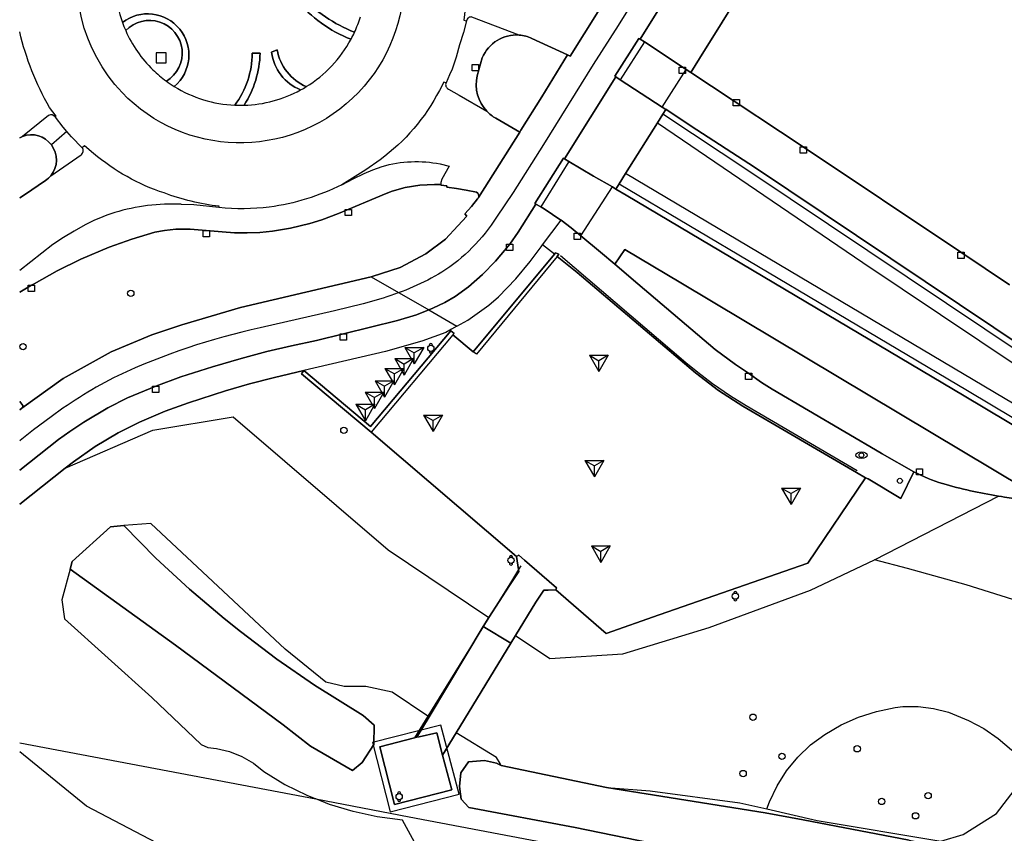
# Model space of a CAD drawing. Header units: metres. Extents: x 108000 to 109000, y 423600 to 424200.
# Tile 25 of 106: x 108000 to 108078, y 424066 to 424131. Entities that reach past the tile are written whole.
import ezdxf

# ---------------------------------------------------------------- set-up
doc = ezdxf.new("R2010")
doc.units = ezdxf.units.M
doc.header["$MEASUREMENT"] = 0
for name, color, linetype in [('afvalbak', 10, 'Continuous'), ('fietsenrek', 10, 'Continuous'), ('Fietspad', 10, 'Continuous'), ('gesloten verharding', 10, 'Continuous'), ('groenvoorziening', 10, 'Continuous'), ('half verhard', 10, 'Continuous'), ('haltepaal', 10, 'Continuous'), ('Hek', 10, 'Continuous'), ('inspectie- _rioolput', 10, 'Continuous'), ('kolk', 10, 'Continuous'), ('Luifel', 10, 'Continuous'), ('open verharding', 10, 'Continuous'), ('OV-baan', 10, 'Continuous'), ('pand', 10, 'Continuous'), ('rijbaan lokale weg', 10, 'Continuous'), ('speelvoorziening', 10, 'Continuous'), ('vegetatieobject', 10, 'Continuous'), ('Voetpad', 10, 'Continuous'), ('voetpad op trap', 10, 'Continuous'), ('waterstandmeter', 10, 'Continuous'), ('Wegmarkering', 10, 'Continuous')]:
    doc.layers.add(name, color=color, linetype=linetype)

# ---------------------------------------------------------------- blocks, each defined once
blk = doc.blocks.new('138_ACAD_1_FMEBLOCK108')
at = {"layer": 'groenvoorziening', "color": 3}
blk.add_lwpolyline([(-0.699, -0.894), (9.688, 1.544), (9.75, 1.564), (11.971, 2.294), (14.013, 3.359), (15.571, 4.526), (16.559, 5.595), (17.273, 6.354), (17.103, 6.548), (17.625, 7.129), (18.123, 7.744, 0.085965), (18.185, 7.842, 0.378054), (18.042, 8.253), (17.208, 8.423), (16.441, 8.563), (15.686, 8.666), (15.667, 8.776), (15.21, 8.827), (15.21, 8.861), (14.712, 8.885), (13.531, 8.82), (12.364, 8.625), (11.35, 8.346), (10.854, 8.171), (7.076, 6.564), (5.76, 6.064), (4.801, 5.766), (3.266, 5.41), (1.849, 5.164), (0.837, 5.062), (-0.168, 5.041), (-1.164, 5.046), (-2.159, 5.108), (-4.672, 5.329), (-5.827, 5.32), (-6.721, 5.225), (-7.477, 5.08), (-9.312, 4.541), (-11.109, 3.89), (-13.347, 2.933), (-15.234, 2.008), (-17.074, 0.992), (-17.278, 0.87), (-18.21, 0.319)], format="xyb", dxfattribs=at)
blk.add_lwpolyline([(-18.21, -8.36), (-17.954, -8.674), (-17.963, -8.794), (-18.041, -8.886), (-14.752, -6.527), (-10.946, -4.424), (-7.725, -3.063), (-5.349, -2.278), (-0.699, -0.894)], dxfattribs=at)

msp = doc.modelspace()

# ---------------------------------------------------------------- linework, layer by layer
at = {"layer": 'afvalbak', "color": 30, "true_color": 0xf07a00}
for centre in [(108032.62, 424104.44), (108038.98, 424087.6), (108056.782, 424084.76), (108030.108, 424068.848)]:
    msp.add_circle(centre, 0.25, dxfattribs=at)
for centre, start, end in [((108032.62, 424104.69), 345.52249, 194.47751), ((108032.62, 424104.19), 165.52249, 14.47751), ((108038.98, 424087.85), 345.52249, 194.47751), ((108038.98, 424087.35), 165.52249, 14.47751), ((108056.782, 424085.01), 345.52249, 194.47751), ((108056.782, 424084.51), 165.52249, 14.47751), ((108030.108, 424069.098), 345.52249, 194.47751), ((108030.108, 424068.598), 165.52249, 14.47751)]:
    msp.add_arc(centre, 0.125, start, end, dxfattribs=at)
at = {"layer": 'fietsenrek', "color": 254, "true_color": 0xe1e1e1}
for p, q in [((108030.551, 424104.507), (108032.051, 424104.507)), ((108030.551, 424104.507), (108031.301, 424104.075)), ((108030.551, 424104.507), (108031.301, 424103.208)), ((108032.051, 424104.507), (108031.301, 424103.208)), ((108032.051, 424104.507), (108031.301, 424104.074)), ((108031.301, 424103.208), (108031.301, 424104.075)), ((108029.75, 424103.614), (108031.25, 424103.614)), ((108029.75, 424103.614), (108030.5, 424103.182)), ((108029.75, 424103.614), (108030.5, 424102.315)), ((108031.25, 424103.614), (108030.5, 424102.315)), ((108031.25, 424103.614), (108030.5, 424103.181)), ((108030.5, 424102.315), (108030.5, 424103.182)), ((108028.976, 424102.837), (108030.476, 424102.837)), ((108028.976, 424102.837), (108029.726, 424102.405)), ((108028.976, 424102.837), (108029.726, 424101.538)), ((108030.476, 424102.837), (108029.726, 424101.538)), ((108030.476, 424102.837), (108029.726, 424102.404)), ((108029.726, 424101.538), (108029.726, 424102.405)), ((108028.195, 424101.853), (108029.695, 424101.853)), ((108028.195, 424101.853), (108028.945, 424101.421)), ((108028.195, 424101.853), (108028.945, 424100.554)), ((108029.695, 424101.853), (108028.945, 424100.554)), ((108029.695, 424101.853), (108028.945, 424101.42)), ((108027.401, 424100.95), (108028.901, 424100.95)), ((108027.401, 424100.95), (108028.151, 424100.518)), ((108027.401, 424100.95), (108028.151, 424099.651)), ((108028.901, 424100.95), (108028.151, 424099.651)), ((108028.901, 424100.95), (108028.151, 424100.517)), ((108028.945, 424100.554), (108028.945, 424101.421)), ((108026.681, 424099.988), (108028.181, 424099.988)), ((108026.681, 424099.988), (108027.431, 424099.556)), ((108026.681, 424099.988), (108027.431, 424098.689)), ((108028.181, 424099.988), (108027.431, 424098.689)), ((108028.181, 424099.988), (108027.431, 424099.555)), ((108028.151, 424099.651), (108028.151, 424100.518)), ((108027.431, 424098.689), (108027.431, 424099.556))]:
    msp.add_line(p, q, dxfattribs=at)
at = {"layer": 'Fietspad', "color": 255}
msp.add_line((108027.898, 424110.11), (108032.455, 424107.497), dxfattribs=at)
for points in [[(108032.455, 424107.497), (108032.781, 424107.628), (108033.729, 424108.082), (108034.542, 424108.537), (108035.607, 424109.313), (108036.729, 424110.282), (108037.762, 424111.344), (108038.876, 424112.707), (108039.551, 424113.643), (108040.958, 424115.88), (108040.88, 424115.935), (108043.14, 424119.53), (108043.23, 424119.477), (108047.297, 424125.976), (108047.207, 424126.032), (108049.119, 424129.038), (108049.227, 424128.977), (108051.815, 424133.154)], [(108027.898, 424110.11), (108017.511, 424107.671), (108012.861, 424106.288), (108010.485, 424105.502), (108007.264, 424104.142), (108003.458, 424102.039), (108000.169, 424099.68), (108000, 424099.542)], [(108000, 424094.756), (108003.079, 424097.189), (108003.975, 424097.843), (108005.08, 424098.584), (108006.99, 424099.711), (108008.558, 424100.491), (108010.789, 424101.436), (108012.785, 424102.166), (108015.306, 424102.97), (108017.561, 424103.631), (108019.619, 424104.181), (108021.561, 424104.637), (108023.55, 424105.05), (108029.977, 424106.631), (108031.481, 424107.104), (108032.455, 424107.497)]]:
    msp.add_lwpolyline(points, dxfattribs=at)
msp.add_lwpolyline([(108045.902, 424131.18), (108043.68, 424127.638), (108043.465, 424127.731), (108041.413, 424124.4), (108039.75, 424121.763), (108039.681, 424121.594), (108036.395, 424116.408, -0.085965), (108036.333, 424116.31), (108035.835, 424115.695), (108035.313, 424115.114), (108035.483, 424114.92), (108034.769, 424114.16), (108033.781, 424113.092), (108032.223, 424111.925), (108030.181, 424110.86), (108027.96, 424110.13), (108027.898, 424110.11)], format="xyb", dxfattribs=at)
at = {"layer": 'gesloten verharding', "color": 255}
for p, q in [((108034.376, 424105.493), (108027.884, 424097.785)), ((108035.989, 424104.163), (108034.376, 424105.493))]:
    msp.add_line(p, q, dxfattribs=at)
for points in [[(108027.884, 424097.785), (108039.419, 424087.899), (108039.603, 424088.008), (108040.055, 424087.618), (108041.43, 424086.432), (108042.597, 424085.426), (108042.536, 424085.251), (108046.542, 424081.801), (108050.747, 424083.266), (108062.542, 424087.374), (108067.116, 424094.159), (108066.386, 424094.585), (108057.375, 424099.842), (108055.448, 424101.093), (108053.612, 424102.475), (108044.231, 424110.459), (108042.641, 424111.726)], [(108042.641, 424111.726), (108042.783, 424111.897), (108042.504, 424112.008), (108042.418, 424111.904), (108035.989, 424104.163)], [(108042.641, 424111.726), (108036.238, 424103.962), (108035.989, 424104.163)], [(108034.376, 424105.493), (108034.469, 424105.604), (108034.219, 424105.825), (108027.826, 424098.223), (108022.552, 424102.679), (108022.345, 424102.415), (108027.884, 424097.785)], [(108008.268, 424090.357), (108007.199, 424090.266), (108004.165, 424087.519), (108003.998, 424086.903), (108012.37, 424080.859), (108018.269, 424076.515), (108020.891, 424074.551), (108023.066, 424072.855), (108026.402, 424070.921), (108027.173, 424071.561), (108028.084, 424072.974), (108028.117, 424074.523), (108027.263, 424075.299), (108023.396, 424077.702), (108020.412, 424079.768), (108017.521, 424081.964), (108016.229, 424082.989), (108013.467, 424085.327), (108010.812, 424087.784), (108008.268, 424090.357)], [(108038.206, 424071.314), (108037.837, 424071.494), (108036.871, 424071.711), (108035.615, 424071.617), (108035.002, 424070.724), (108034.89, 424069.646), (108035.02, 424068.642), (108035.629, 424067.989), (108044.064, 424066.405), (108052.046, 424064.742)], [(108070.574, 424065.384), (108062.17, 424067.011), (108059.153, 424067.562), (108046.553, 424069.564), (108038.206, 424071.314)]]:
    msp.add_lwpolyline(points, dxfattribs=at)
at = {"layer": 'groenvoorziening', "color": 3}
for p, q in [((108051.017, 424123.02), (108050.597, 424122.347)), ((108050.597, 424122.347), (108048.071, 424118.301)), ((108048.071, 424118.301), (108047.567, 424117.493)), ((108003.612, 424094.913), (108000, 424092.056)), ((108067.818, 424087.633), (108077.647, 424092.696)), ((108000, 424073.129), (108023.508, 424068.661)), ((108038.206, 424071.314), (108046.553, 424069.564))]:
    msp.add_line(p, q, dxfattribs=at)
for points in [[(108084.994, 424142.14), (108078.171, 424146.827), (108077.09, 424147.475), (108076.582, 424145.274), (108076.141, 424145.442, 0.205536), (108074.718, 424145.549), (108073.602, 424145.375), (108063.478, 424142.619), (108062.212, 424140.616), (108057.491, 424133.148), (108054.857, 424128.925), (108054.284, 424128.006), (108053.241, 424126.333), (108054.892, 424125.245), (108062.17, 424120.416), (108074.678, 424112.06), (108078.518, 424109.483)], [(108026.287, 424128.965, 0.014388), (108026.565, 424129.521, -0.101854), (108022.25, 424132.405), (108021.971, 424132.083, 0.126153), (108026.287, 424128.965)], [(108008.409, 424129.656, -1.145023), (108011.635, 424125.642, 0.018992), (108012.265, 424125.218, 0.980406), (108008.152, 424130.297, 0.017478), (108008.409, 424129.656)], [(108043.465, 424127.731), (108040.638, 424129.038, 0.089274), (108039.631, 424129.3, 0.324361), (108036.705, 424127.504), (108036.307, 424126.073, 0.256129), (108037.063, 424123.249, 0.071949), (108037.768, 424122.702), (108039.681, 424121.594), (108039.75, 424121.763), (108041.413, 424124.4), (108043.465, 424127.731)], [(108022.287, 424124.945, 0.015498), (108022.737, 424125.206, -0.252226), (108020.427, 424128.122), (108019.983, 424127.931, 0.269941), (108022.287, 424124.945)], [(108017.073, 424123.736, 0.017696), (108017.808, 424123.731, 0.137631), (108019.073, 424127.865), (108018.448, 424127.856, -0.15952), (108017.073, 424123.736)], [(108000, 424116.377), (108000.375, 424116.627), (108002.051, 424117.751, 0.071768), (108002.471, 424118.139, 0.344195), (108002.516, 424120.589, 0.333601), (108000.22, 424121.255, 0.029553), (108000, 424121.155)], [(108077.647, 424092.696, -0.027791), (108073.226, 424093.691, -0.042428), (108070.943, 424094.631), (108069.916, 424092.525), (108067.319, 424094.065), (108067.116, 424094.159), (108062.542, 424087.374), (108050.747, 424083.266), (108046.542, 424081.801), (108042.536, 424085.251), (108041.92, 424085.24), (108041.578, 424085.234), (108041.15, 424084.593), (108040.949, 424084.292), (108039.335, 424081.641)]]:
    msp.add_lwpolyline(points, format="xyb", dxfattribs=at)
for points in [[(108163.4, 424056.855), (108144.372, 424068.061), (108127.931, 424075.637), (108118.805, 424079.84), (108117.904, 424080.267), (108115.458, 424081.513), (108103.348, 424088.668), (108101.655, 424089.759), (108058.293, 424118.805), (108053.28, 424122.078), (108051.259, 424123.408), (108051.251, 424123.395), (108051.017, 424123.02)], [(108148.31, 424063.871), (108148.569, 424064.358), (108144.799, 424066.682), (108144.72, 424066.726), (108127.722, 424075.183), (108118.593, 424079.387), (108117.683, 424079.818), (108115.217, 424081.075), (108103.085, 424088.242), (108101.38, 424089.341), (108058.016, 424118.389), (108051.017, 424123.02)], [(108050.597, 424122.347), (108066.88, 424111.248), (108100.831, 424088.505), (108102.56, 424087.391), (108109.368, 424083.369), (108111.302, 424082.226), (108114.735, 424080.198), (108117.242, 424078.921), (108118.17, 424078.481), (108120.96, 424077.196), (108135.688, 424069.863), (108148.115, 424063.977), (108148.31, 424063.871)], [(108117.68, 424076.806), (108110.574, 424081.112), (108086.245, 424095.631), (108048.071, 424118.301)], [(108047.567, 424117.493), (108047.307, 424117.076), (108048.111, 424116.592), (108074.931, 424100.652), (108112.978, 424077.933), (108122.902, 424072.098), (108130.791, 424067.748), (108137.259, 424064.439), (108142.152, 424062.036), (108146.795, 424059.876), (108149.8, 424058.498)], [(108047.567, 424117.493), (108075.187, 424101.082), (108117.263, 424075.957), (108117.68, 424076.806)], [(108037.212, 424083.073), (108038.857, 424085.606), (108039.065, 424085.921), (108039.595, 424086.722), (108039.573, 424086.869), (108039.419, 424087.899), (108027.884, 424097.785), (108022.345, 424102.415), (108022.552, 424102.679), (108020.208, 424102.129), (108018.238, 424101.609), (108016.341, 424101.057), (108013.391, 424100.111), (108011.544, 424099.437), (108009.51, 424098.565), (108007.822, 424097.72), (108005.998, 424096.64), (108004.261, 424095.426), (108003.612, 424094.913)], [(108003.612, 424094.913), (108010.571, 424097.928), (108016.941, 424098.983), (108029.242, 424088.448), (108037.212, 424083.073)], [(108152.229, 424053.395), (108144.293, 424057.017), (108136.426, 424060.784), (108128.628, 424064.694), (108121.525, 424068.511), (108113.343, 424072.995), (108103.111, 424079.026), (108086.791, 424088.853), (108081.964, 424091.776), (108080.294, 424092.7), (108079.996, 424092.578), (108079.619, 424092.4), (108078.121, 424092.62), (108077.884, 424092.658), (108077.647, 424092.696)], [(108032.489, 424075.168), (108032.387, 424075.237), (108029.557, 424077.131), (108027.452, 424077.59), (108025.738, 424077.587), (108024.298, 424077.922), (108021.054, 424080.539), (108010.416, 424090.539), (108008.268, 424090.357)], [(108008.268, 424090.357), (108010.812, 424087.784), (108013.467, 424085.327), (108016.229, 424082.989), (108017.521, 424081.964), (108020.412, 424079.768), (108023.396, 424077.702), (108027.263, 424075.299), (108028.117, 424074.523), (108028.084, 424072.974), (108027.173, 424071.561), (108026.402, 424070.921), (108023.066, 424072.855), (108020.891, 424074.551), (108018.269, 424076.515), (108012.37, 424080.859), (108003.998, 424086.903)], [(108003.998, 424086.903), (108004.165, 424087.519), (108007.199, 424090.266), (108008.268, 424090.357)], [(108039.335, 424081.641), (108042.058, 424079.804), (108047.859, 424080.176), (108054.701, 424082.26), (108062.733, 424085.236), (108067.818, 424087.633)], [(108113.032, 424066.997), (108107.956, 424069.448), (108102.42, 424071.323), (108094.921, 424074.847), (108088.852, 424078.724), (108086.346, 424079.726), (108084.899, 424081.004), (108083.351, 424082.159), (108081.713, 424083.181), (108079.711, 424084.193), (108075.098, 424085.657), (108070.439, 424086.968), (108067.818, 424087.633)], [(108003.998, 424086.903), (108003.333, 424084.463), (108003.552, 424082.959), (108010.477, 424076.706), (108014.388, 424072.975), (108014.936, 424072.736), (108015.612, 424072.665), (108016.643, 424072.425), (108017.627, 424072.032), (108018.54, 424071.497), (108019.362, 424070.829), (108021.032, 424069.82), (108022.779, 424068.952), (108023.508, 424068.661)], [(108032.489, 424075.168), (108036.776, 424082.344), (108037.212, 424083.073)], [(108039.335, 424081.641), (108038.966, 424081.036), (108034.633, 424073.919)], [(108059.267, 424067.865), (108059.479, 424068.433), (108060.095, 424069.697), (108060.85, 424070.884), (108061.735, 424071.978), (108062.738, 424072.964), (108063.866, 424073.783), (108065.169, 424074.538), (108066.545, 424075.152), (108067.978, 424075.616), (108069.453, 424075.925), (108070.059, 424075.99), (108071.287, 424076), (108072.505, 424075.851), (108073.694, 424075.545), (108075.265, 424074.9), (108076.492, 424074.253), (108077.636, 424073.469), (108078.682, 424072.558), (108079.616, 424071.533), (108080.427, 424070.408), (108080.747, 424069.865)], [(108034.633, 424073.919), (108033.553, 424072.145), (108034.286, 424069.374), (108029.725, 424068.222), (108028.563, 424072.8), (108031.334, 424073.509), (108031.511, 424073.555), (108032.489, 424075.168)], [(108038.206, 424071.314), (108038.111, 424071.475), (108037.832, 424071.951), (108034.633, 424073.919)], [(108042.18, 424056.88), (108025.252, 424060.713), (108013.065, 424064.021), (108005.309, 424068.087), (108000, 424072.389)], [(108090.753, 424055.88), (108088.135, 424056.907), (108085.73, 424057.756), (108078.779, 424059.646), (108071.435, 424061.031), (108059.462, 424063.406), (108052.046, 424064.742), (108044.064, 424066.405), (108035.629, 424067.989), (108035.02, 424068.642), (108034.89, 424069.646), (108035.002, 424070.724), (108035.615, 424071.617), (108036.871, 424071.711), (108037.837, 424071.494), (108038.206, 424071.314)], [(108046.553, 424069.564), (108050.024, 424069.308), (108057.132, 424068.357), (108059.267, 424067.865)], [(108046.553, 424069.564), (108059.153, 424067.562), (108062.17, 424067.011), (108070.574, 424065.384), (108079.162, 424063.631), (108084.717, 424062.077), (108089.736, 424060.527), (108093.773, 424058.983), (108095.08, 424058.409), (108096.543, 424057.605)], [(108059.267, 424067.865), (108063.283, 424066.94), (108073.085, 424065.319), (108074.844, 424065.851), (108077.498, 424067.517), (108079.499, 424070.139), (108080.747, 424069.865)], [(108023.508, 424068.661), (108030.911, 424067.254), (108090.753, 424055.88)], [(108042.18, 424056.88), (108042.09, 424057.219), (108041.719, 424057.996), (108041.211, 424058.691), (108041.036, 424058.878), (108032.265, 424063.473), (108030.372, 424066.973), (108028.363, 424067.24), (108026.457, 424067.657), (108024.591, 424068.229), (108023.508, 424068.661)]]:
    msp.add_lwpolyline(points, dxfattribs=at)
at = {"layer": 'half verhard', "color": 255}
for points in [[(108007.737, 424135.534, 0.133847), (108008.152, 424130.297)], [(108008.152, 424130.297, -0.980406), (108012.265, 424125.218, 0.128127), (108017.073, 424123.736, 0.15952), (108018.448, 424127.856), (108019.073, 424127.865, -0.137631), (108017.808, 424123.731, 0.118293), (108022.287, 424124.945, -0.269941), (108019.983, 424127.931), (108020.427, 424128.122, 0.252226), (108022.737, 424125.206, 0.132027), (108026.287, 424128.965, -0.126153), (108021.971, 424132.083)], [(108022.25, 424132.405, 0.101854), (108026.565, 424129.521, 0.033415), (108027.036, 424130.751, -0.185612)], [(108010.566, 424126.543, 0.034526), (108011.635, 424125.642, 1.145023), (108008.409, 424129.656, 0.096022), (108010.566, 424126.543)]]:
    msp.add_lwpolyline(points, format="xyb", dxfattribs=at)
at = {"layer": 'haltepaal', "color": 30}
msp.add_circle((108069.831, 424093.916), 0.2, dxfattribs=at)
at = {"layer": 'Hek', "color": 30}
for points in [[(108066.45, 424094.696), (108057.624, 424099.868), (108056.384, 424100.648), (108054.978, 424101.619), (108053.809, 424102.502), (108052.862, 424103.272), (108042.908, 424111.788)], [(108039.761, 424087.165), (108039.573, 424086.869), (108039.007, 424085.958), (108037.212, 424083.073), (108032.387, 424075.237), (108031.334, 424073.509)]]:
    msp.add_lwpolyline(points, dxfattribs=at)
at = {"layer": 'inspectie- _rioolput', "color": 30}
for p, q in [((108011.627, 424127.903), (108010.827, 424127.903)), ((108010.827, 424127.903), (108010.827, 424127.103)), ((108011.627, 424127.103), (108011.627, 424127.903)), ((108010.827, 424127.103), (108011.627, 424127.103))]:
    msp.add_line(p, q, dxfattribs=at)
at = {"layer": 'kolk', "color": 30, "true_color": 0xf07a00}
for p, q in [((108035.903, 424126.462), (108035.903, 424126.962)), ((108035.903, 424126.962), (108036.403, 424126.962)), ((108036.403, 424126.962), (108036.403, 424126.462)), ((108052.325, 424126.259), (108052.325, 424126.759)), ((108052.325, 424126.759), (108052.825, 424126.759)), ((108052.825, 424126.759), (108052.825, 424126.259)), ((108036.403, 424126.462), (108035.903, 424126.462)), ((108052.825, 424126.259), (108052.325, 424126.259)), ((108056.611, 424123.682), (108056.611, 424124.182)), ((108056.611, 424124.182), (108057.111, 424124.182)), ((108057.111, 424124.182), (108057.111, 424123.682)), ((108057.111, 424123.682), (108056.611, 424123.682)), ((108061.92, 424119.916), (108061.92, 424120.416)), ((108061.92, 424120.416), (108062.42, 424120.416)), ((108062.42, 424120.416), (108062.42, 424119.916)), ((108062.42, 424119.916), (108061.92, 424119.916)), ((108025.824, 424114.965), (108025.824, 424115.465)), ((108025.824, 424115.465), (108026.324, 424115.465)), ((108026.324, 424114.965), (108025.824, 424114.965)), ((108026.324, 424115.465), (108026.324, 424114.965)), ((108014.557, 424113.283), (108014.557, 424113.783)), ((108014.557, 424113.783), (108015.057, 424113.783)), ((108015.057, 424113.283), (108014.557, 424113.283)), ((108015.057, 424113.783), (108015.057, 424113.283)), ((108043.991, 424113.072), (108043.991, 424113.572)), ((108043.991, 424113.572), (108044.491, 424113.572)), ((108044.491, 424113.572), (108044.491, 424113.072)), ((108038.626, 424112.207), (108038.626, 424112.707)), ((108038.626, 424112.707), (108039.126, 424112.707)), ((108039.126, 424112.707), (108039.126, 424112.207)), ((108044.491, 424113.072), (108043.991, 424113.072)), ((108039.126, 424112.207), (108038.626, 424112.207)), ((108074.428, 424111.56), (108074.428, 424112.06)), ((108074.428, 424112.06), (108074.928, 424112.06)), ((108074.928, 424112.06), (108074.928, 424111.56)), ((108074.928, 424111.56), (108074.428, 424111.56)), ((108000.682, 424108.936), (108000.682, 424109.436)), ((108000.682, 424109.436), (108001.182, 424109.436)), ((108001.182, 424109.436), (108001.182, 424108.936)), ((108001.182, 424108.936), (108000.682, 424108.936)), ((108025.421, 424105.072), (108025.421, 424105.572)), ((108025.421, 424105.572), (108025.921, 424105.572)), ((108025.921, 424105.572), (108025.921, 424105.072)), ((108025.921, 424105.072), (108025.421, 424105.072)), ((108057.583, 424101.949), (108057.583, 424102.449)), ((108057.583, 424102.449), (108058.083, 424102.449)), ((108058.083, 424102.449), (108058.083, 424101.949)), ((108058.083, 424101.949), (108057.583, 424101.949)), ((108010.539, 424100.936), (108010.539, 424101.436)), ((108010.539, 424101.436), (108011.039, 424101.436)), ((108011.039, 424100.936), (108010.539, 424100.936)), ((108011.039, 424101.436), (108011.039, 424100.936)), ((108071.14, 424094.38), (108071.14, 424094.88)), ((108071.14, 424094.88), (108071.64, 424094.88)), ((108071.64, 424094.88), (108071.64, 424094.38)), ((108071.64, 424094.38), (108071.14, 424094.38))]:
    msp.add_line(p, q, dxfattribs=at)
at = {"layer": 'Luifel', "color": 32, "true_color": 0xe17500}
for points in [[(108034.862, 424069.035), (108033.41, 424074.525), (108027.992, 424073.139), (108029.385, 424067.651), (108034.862, 424069.035)], [(108031.511, 424073.555), (108031.689, 424073.601), (108033.086, 424073.909), (108033.553, 424072.145), (108034.286, 424069.374), (108029.725, 424068.222), (108028.563, 424072.8), (108031.334, 424073.509), (108031.511, 424073.555)]]:
    msp.add_lwpolyline(points, dxfattribs=at)
at = {"layer": 'open verharding', "color": 255}
msp.add_lwpolyline([(108000, 424099.542), (108000.169, 424099.68), (108000.247, 424099.772), (108000.256, 424099.892), (108000, 424100.205)], dxfattribs=at)
at = {"layer": 'OV-baan', "color": 254, "true_color": 0xe1e1e1}
msp.add_lwpolyline([(108052.453, 424109.634), (108048.016, 424112.29), (108047.218, 424111.107), (108049.049, 424109.556), (108055.165, 424104.33), (108056.791, 424103.142), (108057.833, 424102.449), (108058.844, 424101.724), (108059.7, 424101.203), (108068.338, 424096.121), (108068.429, 424096.069), (108070.943, 424094.631, 0.042428), (108073.226, 424093.691, 0.027791), (108077.647, 424092.696), (108077.884, 424092.658), (108078.121, 424092.62), (108079.619, 424092.4), (108079.996, 424092.578), (108080.294, 424092.7), (108080.434, 424092.895), (108079.742, 424093.305), (108052.453, 424109.634)], format="xyb", dxfattribs=at)
at = {"layer": 'pand', "color": 1}
msp.add_lwpolyline([(108031.511, 424073.555), (108031.334, 424073.509), (108028.563, 424072.8), (108029.725, 424068.222), (108034.286, 424069.374), (108033.553, 424072.145), (108033.086, 424073.909), (108031.689, 424073.601), (108031.511, 424073.555)], dxfattribs=at)
at = {"layer": 'rijbaan lokale weg', "color": 255}
msp.add_line((108003.745, 424121.64), (108002.516, 424120.589), dxfattribs=at)
for points in [[(108008.118, 424124.74, -1.00343), (108027.034, 424142.563, -0.990962), (108008.118, 424124.74)], [(108035.145, 424138.282), (108035.367, 424136.793, -0.057633), (108035.351, 424131.39), (108035.234, 424130.485), (108035.452, 424130.437)], [(108039.631, 424129.3, -0.089274), (108040.638, 424129.038), (108043.465, 424127.731), (108043.68, 424127.638), (108045.902, 424131.18), (108045.826, 424131.251), (108042.451, 424133.452), (108042.436, 424133.462)], [(108039.631, 424129.3), (108035.885, 424130.727, 0.438317), (108035.452, 424130.437)], [(108002.832, 424122.796), (108002.896, 424122.85), (108002.367, 424123.554, -0.071741), (108000, 424129.548)], [(108037.063, 424123.249, -0.256129), (108036.307, 424126.073), (108036.705, 424127.504, -0.324361), (108039.631, 424129.3)], [(108033.831, 424125.521), (108033.661, 424125.569), (108033.297, 424124.894, -0.114725), (108028.598, 424119.404), (108027.454, 424118.596), (108025.551, 424117.423)], [(108033.831, 424125.521, 0.423865), (108034.02, 424125.015), (108034.874, 424124.53), (108037.063, 424123.249)], [(108002.832, 424122.796, 0.38923), (108002.293, 424122.906), (108000.22, 424121.255)], [(108033.42, 424117.427), (108033.42, 424117.393), (108033.877, 424117.342), (108033.896, 424117.232), (108034.651, 424117.129), (108035.418, 424116.989), (108036.252, 424116.819, -0.378054), (108036.395, 424116.408), (108039.681, 424121.594), (108037.768, 424122.702, -0.071949), (108037.063, 424123.249)], [(108000, 424121.155, -0.029553), (108000.22, 424121.255)], [(108000.22, 424121.255, -0.333601), (108002.516, 424120.589)], [(108002.516, 424120.589, -0.344195), (108002.471, 424118.139)], [(108002.471, 424118.139), (108004.87, 424119.805, 0.453561), (108004.961, 424120.354)], [(108015.8, 424115.6), (108015.822, 424115.707, -0.058861), (108011.468, 424116.764, -0.095602), (108005.867, 424119.894), (108005.152, 424120.51), (108004.961, 424120.354)], [(108025.551, 424117.423), (108026.446, 424117.877), (108027.331, 424118.299), (108028.03, 424118.613), (108028.761, 424118.875, -0.119196), (108033.366, 424119.071), (108034.071, 424118.903), (108033.485, 424117.854), (108033.422, 424117.589), (108033.42, 424117.427)], [(108002.471, 424118.139, -0.071768), (108002.051, 424117.751), (108000.375, 424116.627), (108000, 424116.377)], [(108025.551, 424117.423, -0.086094), (108019.805, 424115.652, -0.058453), (108015.8, 424115.6)], [(108015.8, 424115.6), (108013.803, 424115.817), (108012.811, 424115.853), (108012.815, 424115.87), (108011.816, 424115.875, 0.08979), (108006.607, 424114.879), (108005.883, 424114.588), (108005.195, 424114.229), (108004.32, 424113.738), (108003.465, 424113.224), (108002.63, 424112.675), (108000, 424110.619)]]:
    msp.add_lwpolyline(points, format="xyb", dxfattribs=at)
for points in [[(108035.452, 424130.437), (108035.202, 424129.495), (108034.901, 424128.524), (108034.625, 424127.558), (108034.31, 424126.607), (108034.11, 424126.138), (108033.831, 424125.521)], [(108078.518, 424109.483), (108074.678, 424112.06), (108062.17, 424120.416), (108054.892, 424125.245), (108053.241, 424126.333), (108052.866, 424126.579), (108049.558, 424128.759), (108049.227, 424128.977), (108049.119, 424129.038), (108047.207, 424126.032), (108047.297, 424125.976), (108047.629, 424125.759), (108050.962, 424123.583), (108051.251, 424123.395), (108051.259, 424123.408), (108053.28, 424122.078), (108058.293, 424118.805), (108101.655, 424089.759)], [(108003.745, 424121.64), (108003.448, 424121.99), (108002.832, 424122.796)], [(108004.961, 424120.354), (108004.099, 424121.224), (108003.745, 424121.64)], [(108112.978, 424077.933), (108074.931, 424100.652), (108048.111, 424116.592), (108047.307, 424117.076), (108047.033, 424117.242), (108045.523, 424118.111), (108043.576, 424119.27), (108043.23, 424119.477), (108043.14, 424119.53), (108040.88, 424115.935), (108040.958, 424115.88), (108041.334, 424115.667), (108041.621, 424115.504), (108042.941, 424114.602), (108042.951, 424114.595), (108043.748, 424114.001), (108044.528, 424113.355), (108046.076, 424112.074), (108047.218, 424111.107), (108048.016, 424112.29), (108052.453, 424109.634), (108079.742, 424093.305)], [(108000, 424108.884), (108000.932, 424109.436), (108001.136, 424109.557), (108002.976, 424110.573), (108004.863, 424111.499), (108007.101, 424112.456), (108008.898, 424113.107), (108010.733, 424113.646), (108011.489, 424113.79), (108012.383, 424113.886), (108013.538, 424113.895), (108016.051, 424113.674), (108017.046, 424113.611), (108018.042, 424113.606), (108019.047, 424113.628), (108020.059, 424113.73), (108021.476, 424113.975), (108023.011, 424114.332), (108023.97, 424114.63), (108025.286, 424115.13), (108029.064, 424116.736), (108029.56, 424116.912), (108030.574, 424117.191), (108031.741, 424117.386), (108032.922, 424117.451), (108033.42, 424117.427)]]:
    msp.add_lwpolyline(points, dxfattribs=at)
at = {"layer": 'speelvoorziening', "color": 30, "true_color": 0xf07a00}
for p, q in [((108045.2, 424103.882), (108046.7, 424103.882)), ((108045.2, 424103.882), (108045.95, 424103.45)), ((108045.2, 424103.882), (108045.95, 424102.583)), ((108046.7, 424103.882), (108045.95, 424102.583)), ((108046.7, 424103.882), (108045.95, 424103.449)), ((108045.95, 424102.583), (108045.95, 424103.45)), ((108032.05, 424099.132), (108033.55, 424099.132)), ((108032.05, 424099.132), (108032.8, 424098.7)), ((108032.05, 424099.132), (108032.8, 424097.833)), ((108033.55, 424099.132), (108032.8, 424097.833)), ((108033.55, 424099.132), (108032.8, 424098.699)), ((108032.8, 424097.833), (108032.8, 424098.7)), ((108044.85, 424095.532), (108046.35, 424095.532)), ((108044.85, 424095.532), (108045.6, 424095.1)), ((108044.85, 424095.532), (108045.6, 424094.233)), ((108046.35, 424095.532), (108045.6, 424094.233)), ((108046.35, 424095.532), (108045.6, 424095.099)), ((108045.6, 424094.233), (108045.6, 424095.1)), ((108060.45, 424093.332), (108061.95, 424093.332)), ((108060.45, 424093.332), (108061.2, 424092.9)), ((108060.45, 424093.332), (108061.2, 424092.033)), ((108061.95, 424093.332), (108061.2, 424092.033)), ((108061.95, 424093.332), (108061.2, 424092.899)), ((108061.2, 424092.033), (108061.2, 424092.9)), ((108045.357, 424088.742), (108046.857, 424088.742)), ((108045.357, 424088.742), (108046.107, 424088.31)), ((108045.357, 424088.742), (108046.107, 424087.443)), ((108046.857, 424088.742), (108046.107, 424087.443)), ((108046.857, 424088.742), (108046.107, 424088.309)), ((108046.107, 424087.443), (108046.107, 424088.31))]:
    msp.add_line(p, q, dxfattribs=at)
at = {"layer": 'vegetatieobject', "color": 3}
for centre in [(108008.815, 424108.803), (108000.267, 424104.559), (108025.72, 424097.919), (108058.175, 424075.151), (108066.446, 424072.642), (108060.474, 424072.049), (108057.396, 424070.678), (108068.392, 424068.463), (108072.075, 424068.928), (108071.075, 424067.321)]:
    msp.add_circle(centre, 0.25, dxfattribs=at)
at = {"layer": 'Voetpad', "color": 255}
for p, q in [((108041.483, 424112.649), (108042.951, 424114.595)), ((108042.418, 424111.904), (108041.483, 424112.649)), ((108032.455, 424107.497), (108034.686, 424106.189))]:
    msp.add_line(p, q, dxfattribs=at)
for points in [[(108051.815, 424133.154), (108049.227, 424128.977), (108049.558, 424128.759), (108052.866, 424126.579), (108053.241, 424126.333), (108054.284, 424128.006), (108054.857, 424128.925), (108057.491, 424133.148)], [(108050.597, 424122.347), (108051.017, 424123.02), (108051.251, 424123.395), (108050.962, 424123.583), (108047.629, 424125.759), (108047.297, 424125.976), (108043.23, 424119.477), (108043.576, 424119.27), (108045.523, 424118.111), (108047.033, 424117.242), (108047.307, 424117.076), (108047.567, 424117.493), (108048.071, 424118.301), (108050.597, 424122.347)], [(108042.951, 424114.595), (108042.941, 424114.602), (108041.621, 424115.504), (108041.334, 424115.667), (108040.958, 424115.88), (108039.551, 424113.643), (108038.876, 424112.707), (108037.762, 424111.344), (108036.729, 424110.282), (108035.607, 424109.313), (108034.542, 424108.537), (108033.729, 424108.082), (108032.781, 424107.628), (108032.455, 424107.497)], [(108042.418, 424111.904), (108042.504, 424112.008), (108042.783, 424111.897), (108042.641, 424111.726), (108044.231, 424110.459), (108053.612, 424102.475), (108055.448, 424101.093), (108057.375, 424099.842), (108066.386, 424094.585), (108067.116, 424094.159), (108067.319, 424094.065), (108069.916, 424092.525), (108070.943, 424094.631), (108068.429, 424096.069), (108068.338, 424096.121), (108059.7, 424101.203), (108058.844, 424101.724), (108057.833, 424102.449), (108056.791, 424103.142), (108055.165, 424104.33), (108049.049, 424109.556), (108047.218, 424111.107), (108046.076, 424112.074), (108044.528, 424113.355), (108043.748, 424114.001), (108042.951, 424114.595)], [(108034.686, 424106.189), (108035.565, 424106.676), (108037.21, 424107.855), (108037.983, 424108.515), (108039.373, 424109.945), (108040.494, 424111.337), (108041.367, 424112.495), (108041.483, 424112.649)], [(108022.552, 424102.679), (108027.826, 424098.223), (108034.219, 424105.825), (108034.469, 424105.604), (108034.376, 424105.493), (108035.989, 424104.163), (108042.418, 424111.904)], [(108032.455, 424107.497), (108031.481, 424107.104), (108029.977, 424106.631), (108023.55, 424105.05), (108021.561, 424104.637), (108019.619, 424104.181), (108017.561, 424103.631), (108015.306, 424102.97), (108012.785, 424102.166), (108010.789, 424101.436), (108008.558, 424100.491), (108006.99, 424099.711), (108005.08, 424098.584), (108003.975, 424097.843), (108003.079, 424097.189), (108000, 424094.756)], [(108034.686, 424106.189), (108034.246, 424105.946), (108033.806, 424105.702), (108031.909, 424104.996), (108029.01, 424104.194), (108022.552, 424102.679)], [(108000, 424092.056), (108003.612, 424094.913), (108004.261, 424095.426), (108005.998, 424096.64), (108007.822, 424097.72), (108009.51, 424098.565), (108011.544, 424099.437), (108013.391, 424100.111), (108016.341, 424101.057), (108018.238, 424101.609), (108020.208, 424102.129), (108022.552, 424102.679)], [(108041.43, 424086.432), (108040.055, 424087.618), (108039.603, 424088.008), (108039.419, 424087.899), (108039.573, 424086.869), (108039.595, 424086.722), (108039.065, 424085.921), (108038.857, 424085.606), (108037.212, 424083.073), (108036.776, 424082.344), (108038.966, 424081.036), (108039.335, 424081.641), (108040.949, 424084.292), (108041.15, 424084.593), (108041.578, 424085.234), (108041.92, 424085.24), (108042.536, 424085.251), (108042.597, 424085.426), (108041.43, 424086.432)]]:
    msp.add_lwpolyline(points, dxfattribs=at)
at = {"layer": 'voetpad op trap', "color": 255}
msp.add_lwpolyline([(108031.511, 424073.555), (108031.689, 424073.601), (108033.086, 424073.909), (108033.553, 424072.145), (108034.633, 424073.919), (108038.966, 424081.036), (108036.776, 424082.344), (108032.489, 424075.168), (108031.511, 424073.555)], dxfattribs=at)
at = {"layer": 'waterstandmeter', "color": 2}
msp.add_circle((108066.786, 424095.95), 0.188, dxfattribs=at)
msp.add_ellipse((108066.786, 424095.95), major_axis=(0.45, 0), ratio=0.583333, dxfattribs=at)
at = {"layer": 'Wegmarkering', "color": 255}
for p, q in [((108049.558, 424128.759), (108047.629, 424125.759)), ((108050.962, 424123.583), (108052.866, 424126.579)), ((108043.576, 424119.27), (108041.334, 424115.667)), ((108044.528, 424113.355), (108047.033, 424117.242))]:
    msp.add_line(p, q, dxfattribs=at)
msp.add_lwpolyline([(108050.801, 424135.433), (108047.493, 424130.066), (108045.507, 424126.974), (108041.562, 424120.613), (108039.16, 424116.812), (108037.833, 424114.857, -0.109152), (108033.496, 424110.469, -0.059033), (108028.825, 424108.423), (108027.245, 424107.955), (108024.985, 424107.417), (108019.087, 424106.064, 0.055418), (108007.785, 424102.261, 0.044852), (108002.488, 424098.99), (108001.084, 424097.964), (108000.044, 424097.123), (108000, 424097.088)], format="xyb", dxfattribs=at)

# ---------------------------------------------------------------- block references
at = {"layer": 'groenvoorziening', "color": 3}
msp.add_blockref('138_ACAD_1_FMEBLOCK108', (108018.21, 424108.566), dxfattribs=at)

doc.saveas('drawing.dxf')
